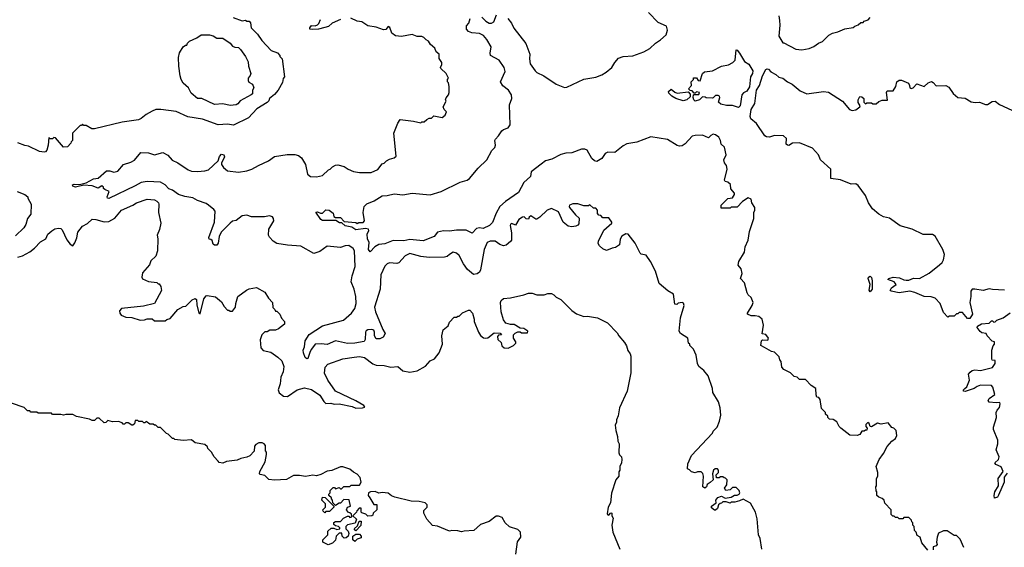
# Model space of a CAD drawing. Extents: x 2348354 to 2479840, y 460476 to 613653.
# Tile 26 of 256: x 2376531 to 2384742, y 492391 to 496793. Entities that reach past the tile are written whole.
import ezdxf

# ---------------------------------------------------------------- set-up
doc = ezdxf.new("R2010")
doc.units = 0

msp = doc.modelspace()

# ---------------------------------------------------------------- linework, layer by layer
at = {"layer": '0CON05XD'}
for points in [[(2378311.7, 496811.7), (2378385, 496782.5), (2378415, 496790), (2378425, 496780), (2378445, 496780), (2378457, 496767), (2378460, 496725), (2378515, 496672.5), (2378550.5, 496620.5), (2378627, 496537), (2378680, 496515), (2378700, 496495), (2378700, 496485), (2378720, 496465), (2378740, 496315), (2378728.3, 496301.7), (2378721.7, 496268.3), (2378686.1, 496203.9), (2378655, 496167.5), (2378613.6, 496136.4), (2378607.5, 496115), (2378595, 496102.5), (2378509.5, 496050.5), (2378440, 495975), (2378315, 495913.8), (2378265, 495920), (2378185, 495916.7), (2378055, 495962.5), (2377933, 495983), (2377835, 496026.7), (2377707, 496043), (2377667, 496043), (2377635, 496030), (2377585, 496002.5), (2377545, 495967.5), (2377521.7, 495958.3), (2377385, 495936.7), (2377155, 495882.5), (2377133, 495883), (2377085, 495910), (2377065, 495910), (2377055, 495920), (2377045, 495910), (2377035, 495910), (2376970, 495845), (2376970, 495785), (2376960, 495775), (2376958.3, 495761.7), (2376928.3, 495731.7), (2376895, 495730), (2376828.3, 495808.3), (2376815, 495810), (2376805, 495800), (2376785, 495800), (2376775, 495810), (2376768.8, 495745), (2376756.4, 495703.6), (2376745, 495690), (2376735, 495687.5), (2376695, 495692.5), (2376605, 495737.5), (2376575, 495742.5), (2376515, 495766.7)], [(2380385, 496813.8), (2380419.5, 496779.5), (2380445, 496764), (2380465, 496764), (2380484.2, 496775.8), (2380507.7, 496832.3)], [(2380601.7, 496801.7), (2380632, 496765), (2380652.1, 496722.1), (2380751.4, 496595), (2380784.2, 496505), (2380781.4, 496465), (2380788.8, 496425), (2380828.8, 496365), (2380845, 496351.2), (2380902.5, 496325), (2381003.9, 496253.9), (2381075, 496226.7), (2381095, 496230), (2381235, 496296.7), (2381335, 496313.8), (2381385, 496333.8), (2381423.3, 496355), (2381470, 496395), (2381493.3, 496435), (2381525, 496472.5), (2381565, 496486.7), (2381645, 496490), (2381735.9, 496524.1), (2381787.3, 496552.7), (2381832.7, 496597.3), (2381875.7, 496624.3), (2381923.6, 496666.4), (2381932.5, 496705), (2381925, 496737.5), (2381855, 496770), (2381773.9, 496853.9)], [(2382863.3, 496825), (2382868.8, 496785), (2382871.7, 496748.3), (2382861.2, 496655), (2382895, 496600), (2382905, 496600), (2383005, 496547.5), (2383055, 496540), (2383115, 496552.5), (2383155, 496570), (2383193, 496597), (2383225, 496610), (2383280, 496665), (2383308.3, 496681.7), (2383355, 496692.5), (2383413, 496717), (2383481.7, 496728.3), (2383495, 496740), (2383525, 496750), (2383545, 496770), (2383565, 496770), (2383575, 496780), (2383608.3, 496791.7), (2383625, 496810)], [(2379205.4, 496794.6), (2379136.5, 496763.5), (2379105, 496735.8), (2379076.4, 496726.4), (2379023, 496713), (2378975, 496710), (2378950, 496715), (2378950, 496725), (2378965, 496743.3), (2378995, 496742.5), (2379015, 496750), (2379025, 496760), (2379038.8, 496795)], [(2379438.8, 494875), (2379446.2, 494935), (2379432.5, 494965), (2379430, 495005), (2379442.5, 495035), (2379440, 495045), (2379415, 495050), (2379335, 495040), (2379301.7, 495061.7), (2379245, 495072.5), (2379218.3, 495098.3), (2379198.3, 495098.3), (2379167, 495117), (2379055, 495117.5), (2379042.5, 495125), (2379001.7, 495188.3), (2379015, 495190), (2379038.3, 495178.3), (2379055, 495177.5), (2379083.8, 495206.2), (2379113, 495203), (2379145, 495180), (2379150.7, 495150.7), (2379165, 495142.5), (2379205, 495142.5), (2379238.3, 495108.3), (2379335, 495100), (2379345, 495092.5), (2379358.3, 495101.7), (2379395, 495100), (2379407.5, 495115), (2379396.7, 495185), (2379402.5, 495235), (2379425, 495256.7), (2379488.3, 495281.7), (2379555, 495324), (2379595, 495325.8), (2379655, 495340.8), (2379725, 495332.9), (2379805, 495345.5), (2379955, 495332.9), (2380045, 495360), (2380205, 495437.5), (2380263.3, 495455), (2380280.9, 495469.1), (2380354.6, 495555.4), (2380427.5, 495625), (2380469.5, 495700.5), (2380493.9, 495726.1), (2380498, 495745), (2380493.8, 495785), (2380498.8, 495795), (2380525, 495823.3), (2380551.2, 495865), (2380565, 495876.2), (2380605, 495891.2), (2380621.2, 495915), (2380617.1, 496082.9), (2380635.8, 496135), (2380632.5, 496165), (2380608, 496205), (2380561.3, 496241.3), (2380541.2, 496275), (2380578.3, 496361.7), (2380572.5, 496395), (2380530, 496455), (2380457.5, 496495), (2380453.6, 496513.6), (2380463.3, 496565), (2380427.3, 496627.3), (2380399.7, 496659.7), (2380365, 496678.8), (2380302.3, 496682.3), (2380273.9, 496693.9), (2380257.5, 496715), (2380258.3, 496741.7), (2380277.5, 496765), (2380286.4, 496803.6)], [(2379652.5, 495845), (2379685, 495930), (2379705, 495960), (2379815, 495947.5), (2379875, 495932.5), (2379885, 495940), (2379905, 495940), (2379925, 495960), (2379945, 495970), (2379965, 495970), (2379985, 495990), (2380053, 495977), (2380080, 495995), (2380090, 496025), (2380070, 496045), (2380062.5, 496065), (2380087, 496113), (2380082.5, 496125), (2380088.3, 496141.7), (2380107.5, 496165), (2380112.5, 496185), (2380112.5, 496235), (2380107.5, 496265), (2380100, 496275), (2380100, 496295), (2380107.5, 496305), (2380087.5, 496345), (2380042.5, 496385), (2380040, 496395), (2380051.7, 496418.3), (2380052.5, 496435), (2380028.3, 496468.3), (2380030, 496505), (2380003.3, 496525), (2379992.5, 496555), (2379957.5, 496585), (2379940, 496615), (2379920, 496625), (2379900, 496645), (2379885, 496652.5), (2379845, 496653.3), (2379805, 496668.8), (2379715, 496651.4), (2379665, 496658.6), (2379635, 496681.2), (2379618.3, 496728.3), (2379605, 496736.7), (2379585, 496710), (2379565, 496708), (2379505, 496730), (2379435, 496742.5), (2379385, 496776), (2379345, 496781.4), (2379293.3, 496805)], [(2378285, 496076.2), (2378225, 496091.2), (2378155, 496084), (2378050, 496135), (2378015, 496136.7), (2377960.5, 496180.5), (2377937.5, 496225), (2377893.9, 496263.9), (2377876.2, 496295), (2377868.8, 496325), (2377856.7, 496405), (2377853.9, 496476.1), (2377863.3, 496515), (2377893.9, 496566.1), (2377915, 496580), (2377925, 496580), (2377931.7, 496598.3), (2377946.4, 496613.6), (2378008.3, 496641.7), (2378043, 496667), (2378113, 496667), (2378145, 496657.5), (2378175, 496640), (2378225, 496640), (2378285.8, 496595.8), (2378305, 496572.5), (2378325, 496563.3), (2378355, 496560), (2378371.2, 496545), (2378413.3, 496485), (2378435, 496440), (2378438.8, 496405), (2378457.5, 496345), (2378453.6, 496326.4), (2378436.7, 496305), (2378436.7, 496285), (2378442.3, 496272.3), (2378472.5, 496255), (2378482.5, 496225), (2378472.5, 496205), (2378472.5, 496175), (2378462.5, 496165), (2378370, 496115), (2378349.3, 496090.7), (2378335, 496083.3), (2378285, 496076.2)], [(2382525, 496060), (2382475, 496076.2), (2382425, 496076), (2382379.3, 496089.3), (2382360, 496105), (2382370, 496145), (2382367.5, 496155), (2382355, 496160), (2382335, 496160), (2382315, 496140), (2382305, 496137.5), (2382255, 496140), (2382247, 496147), (2382225, 496150), (2382200, 496125), (2382165, 496113.3), (2382153.9, 496123.9), (2382147.5, 496145), (2382150, 496165), (2382155, 496170), (2382195, 496170), (2382200, 496185), (2382175, 496190), (2382165, 496180), (2382155, 496180), (2382138.3, 496198.3), (2382121.7, 496201.7), (2382110, 496215), (2382132.5, 496245), (2382130, 496275), (2382150, 496295), (2382151.7, 496308.3), (2382175, 496307.5), (2382190, 496285), (2382205, 496282.5), (2382226.7, 496345), (2382242.3, 496357.7), (2382310, 496365), (2382385, 496404), (2382443.3, 496416.7), (2382477.5, 496435), (2382497.5, 496455), (2382505, 496540), (2382515, 496537.5), (2382535, 496513.3), (2382576.7, 496445), (2382610.5, 496420.5), (2382645.8, 496365), (2382643.8, 496345), (2382626.7, 496315), (2382616.6, 496233.4), (2382595, 496196.7), (2382567.7, 496182.3), (2382554.1, 496165.9), (2382540, 496075), (2382525, 496060)], [(2384745, 494536.7), (2384645, 494541.2), (2384615, 494548.8), (2384565, 494534.2), (2384495.7, 494545.7), (2384475, 494543.8), (2384462.3, 494527.7), (2384463.8, 494485), (2384453.8, 494435), (2384478, 494335), (2384455, 494300), (2384435, 494300), (2384395, 494350), (2384365, 494350), (2384355, 494340), (2384345, 494340), (2384325, 494320), (2384285, 494320), (2384271.7, 494311.7), (2384235, 494350), (2384207.5, 494425), (2384165, 494470), (2384131.7, 494481.7), (2384073.6, 494483.6), (2383995, 494517.5), (2383955, 494527.5), (2383865, 494513.3), (2383798.3, 494528.3), (2383790, 494535), (2383802.5, 494555), (2383840, 494585), (2383823.8, 494605), (2383770, 494625), (2383780, 494635), (2383815, 494644.5), (2383869.2, 494639.2), (2383903.4, 494623.4), (2383925, 494620.5), (2383945, 494620.6), (2383985, 494637.1), (2384035, 494632.5), (2384115, 494677.5), (2384203, 494747), (2384223, 494767), (2384235, 494790), (2384243.3, 494835), (2384230, 494875), (2384165, 494987.5), (2384145, 495000), (2384065, 495002), (2383975, 495045.8), (2383874.3, 495074.3), (2383785, 495135.8), (2383735, 495148), (2383695, 495169.2), (2383644.5, 495214.5), (2383610, 495265), (2383585, 495327.5), (2383525, 495408.8), (2383505, 495423.3), (2383465, 495420), (2383375, 495456.7), (2383297, 495467), (2383297, 495547), (2383210, 495625), (2383193.3, 495665), (2383142.3, 495722.3), (2383035, 495766.2), (2382975, 495763.3), (2382945.6, 495744.4), (2382933.3, 495745), (2382923.1, 495755), (2382925, 495802.5), (2382900, 495825), (2382825, 495828), (2382785, 495812.9), (2382760, 495815), (2382744, 495825), (2382676.8, 495926.8), (2382628.8, 495965), (2382621.9, 495985), (2382630.5, 496045), (2382660.8, 496095), (2382675.5, 496204.5), (2382700.6, 496245), (2382724.5, 496325), (2382755, 496376), (2382765, 496383.8), (2382775, 496381.2), (2382796.6, 496356.6), (2382836.6, 496336.6), (2382862.9, 496312.9), (2382895, 496304), (2382933.4, 496273.4), (2382973.8, 496255), (2383040.3, 496200.3), (2383095, 496174), (2383235, 496194.2), (2383275, 496189.2), (2383393, 496113), (2383451.2, 496045), (2383475, 496036), (2383505, 496041.2), (2383537.5, 496065), (2383540, 496075), (2383523.3, 496103.3), (2383523.3, 496125), (2383538.3, 496151.7), (2383555, 496150), (2383570, 496135), (2383570, 496105), (2383585, 496090), (2383595, 496100), (2383635, 496100), (2383645, 496090), (2383675, 496090), (2383695, 496110), (2383725, 496122.5), (2383768.3, 496121.7), (2383760, 496185), (2383765, 496200), (2383815, 496200), (2383837.5, 496235), (2383847.5, 496275), (2383865, 496287.5), (2383885, 496287.5), (2383943, 496263), (2383952.5, 496245), (2383953.3, 496225), (2383965, 496217.5), (2383982.5, 496225), (2384013.6, 496256.4), (2384075, 496236.7), (2384107.5, 496265), (2384135, 496276.2), (2384149.5, 496269.5), (2384175, 496240), (2384255, 496243.3), (2384279.3, 496229.3), (2384315, 496177.5), (2384355, 496143.3), (2384415, 496138.8), (2384465, 496106.7), (2384499.3, 496100.7), (2384535, 496103.8), (2384585, 496086.7), (2384603.6, 496086.4), (2384640.5, 496109.5), (2384665, 496113.3), (2384702.5, 496085), (2384805, 496037.5)], [(2382065, 496116.7), (2382002.5, 496135), (2381970, 496155), (2381945, 496180), (2381942.5, 496195), (2381965, 496212.5), (2381995, 496187.5), (2382015, 496180), (2382105, 496190), (2382121.7, 496171.7), (2382121.7, 496148.3), (2382095, 496123.3), (2382065, 496116.7)], [(2382720, 492375), (2382706.7, 492465), (2382693.3, 492495), (2382681.7, 492628.3), (2382667.5, 492685), (2382625, 492760), (2382565, 492792.5), (2382535, 492778.8), (2382495, 492767.5), (2382465, 492767.5), (2382455, 492760), (2382421.7, 492771.7), (2382395, 492770), (2382385, 492760), (2382371.7, 492758.3), (2382360, 492745), (2382350, 492715), (2382335, 492700), (2382325, 492700), (2382301.7, 492721.7), (2382300, 492735), (2382338.3, 492761.7), (2382337.5, 492785), (2382354.2, 492805.8), (2382385, 492817.5), (2382415, 492802.5), (2382465, 492808.8), (2382493, 492827), (2382515, 492827.5), (2382530, 492835), (2382537.5, 492845), (2382530, 492865), (2382505, 492890), (2382475, 492890), (2382455, 492870), (2382420, 492865), (2382410, 492885), (2382427, 492913), (2382430, 492955), (2382418.3, 492968.3), (2382405, 492970), (2382395, 492980), (2382375, 492980), (2382365, 492970), (2382341.7, 492971.7), (2382340, 492995), (2382360, 493015), (2382360, 493035), (2382350, 493045), (2382330, 493045), (2382317.5, 493035), (2382310, 493005), (2382313.3, 492955), (2382289.2, 492930.8), (2382263.8, 492916.2), (2382258.8, 492895), (2382245, 492884), (2382228.8, 492895), (2382232.5, 492985), (2382228.3, 493008.3), (2382215, 493020), (2382185, 493020), (2382165, 493012.5), (2382135, 493020), (2382118.3, 493038.3), (2382100, 493045), (2382103, 493087), (2382133.9, 493156.1), (2382310, 493345), (2382315, 493360), (2382347, 493393), (2382367, 493443), (2382377.5, 493495), (2382372.5, 493555), (2382357.5, 493605), (2382311.7, 493681.7), (2382307.5, 493715), (2382271.7, 493821.7), (2382236.4, 493866.4), (2382195, 493900), (2382182.5, 493925), (2382172.5, 493995), (2382150, 494045), (2382120, 494075), (2382120, 494085), (2382110, 494095), (2382102.5, 494135), (2382042.5, 494175), (2382030, 494195), (2382042.5, 494305), (2382071.7, 494408.3), (2382068.3, 494428.3), (2382055, 494432.5), (2382023, 494427), (2382011.7, 494418.3), (2381995, 494420), (2381982.3, 494502.3), (2381935, 494530), (2381865, 494593.3), (2381833.3, 494695), (2381792.5, 494775), (2381755, 494827.5), (2381715, 494837.5), (2381706.1, 494846.1), (2381665, 494927.5), (2381605, 495002.5), (2381585, 495007.5), (2381553.6, 494986.4), (2381538.3, 494961.7), (2381532.5, 494915), (2381498.8, 494891.2), (2381473, 494887), (2381425, 494866.2), (2381395, 494880), (2381367.3, 494907.3), (2381356.2, 494925), (2381358, 494945), (2381403, 495037), (2381470, 495095), (2381470, 495105), (2381445, 495140), (2381395, 495140), (2381378.3, 495158.3), (2381361.7, 495161.7), (2381350, 495175), (2381350, 495205), (2381335, 495220), (2381315, 495220), (2381285, 495247.5), (2381275, 495240), (2381235, 495240), (2381186.4, 495256.4), (2381145, 495256.7), (2381117.5, 495245), (2381112.5, 495235), (2381117.5, 495225), (2381166.1, 495166.1), (2381198, 495138), (2381195, 495090), (2381185, 495077.5), (2381168.3, 495071.7), (2381135, 495066.2), (2381105, 495071.2), (2381064.2, 495104.2), (2381025, 495190), (2380965, 495217.5), (2380930, 495205), (2380870, 495145), (2380845, 495130), (2380835, 495130), (2380795, 495157.5), (2380780, 495145), (2380775, 495130), (2380755, 495132.5), (2380737, 495147), (2380725, 495146.7), (2380693.3, 495125), (2380665, 495080), (2380635, 495092.5), (2380625, 495087.5), (2380620, 495075), (2380633.8, 495015), (2380631.2, 494955), (2380625, 494942.5), (2380588.3, 494911.7), (2380565, 494906.7), (2380535, 494918.8), (2380495.8, 494945.8), (2380455, 494945.6), (2380430, 494935), (2380404.2, 494875), (2380375, 494707.5), (2380365, 494686.7), (2380347.3, 494672.7), (2380315, 494668), (2380265, 494710), (2380232, 494755), (2380195, 494826.7), (2380175, 494846.2), (2380145, 494853.8), (2380115.8, 494834.2), (2380095, 494816.7), (2380075, 494811.2), (2379945, 494808.8), (2379875, 494816.2), (2379785, 494841.2), (2379747, 494823), (2379694.2, 494765.8), (2379675, 494760), (2379615, 494763.8), (2379595, 494756), (2379575, 494736.2), (2379541.4, 494665), (2379535.9, 494545.9), (2379491.2, 494395), (2379499.2, 494355), (2379558.3, 494208.3), (2379580, 494175), (2379562.5, 494145), (2379535, 494130), (2379505, 494130), (2379490, 494155), (2379490, 494185), (2379483, 494203), (2379468, 494208), (2379435, 494206), (2379421.7, 494198.3), (2379414.2, 494185), (2379411.9, 494125), (2379402.7, 494107.3), (2379325, 494093.8), (2379265, 494092.5), (2379165, 494114.4), (2379095, 494084.2), (2379045, 494090), (2378995, 494087.1), (2378965.6, 494045), (2378952.5, 494025), (2378933.9, 493966.1), (2378925, 493964.3), (2378912.5, 493975), (2378898.1, 494015), (2378895.7, 494035), (2378907.5, 494065), (2378911.2, 494115), (2378944.5, 494165.5), (2379055, 494240), (2379232.4, 494287.6), (2379299.2, 494345), (2379326.5, 494385), (2379337.7, 494425), (2379334.5, 494485), (2379321.4, 494545), (2379296.2, 494605), (2379304, 494655), (2379330, 494735), (2379324.4, 494865), (2379311.4, 494885), (2379275, 494908.8), (2379245, 494907.3), (2379205, 494893.8), (2379095, 494902.5), (2379035, 494860), (2378985, 494843.3), (2378875, 494902.5), (2378765, 494910.8), (2378676.1, 494926.1), (2378646.1, 494946.1), (2378615, 494977.5), (2378606.1, 494996.1), (2378608.8, 495045), (2378650, 495115), (2378647.5, 495135), (2378638.3, 495148.3), (2378615, 495156.2), (2378571.7, 495148.3), (2378465, 495148.8), (2378425, 495161.2), (2378385, 495156.7), (2378335, 495117.5), (2378305, 495112.5), (2378285, 495096.7), (2378210.3, 495019.7), (2378193.3, 494985), (2378185, 494927.5), (2378175, 494913.3), (2378155, 494912.5), (2378145, 494920), (2378135, 494950), (2378125, 494960), (2378111.7, 494961.7), (2378107, 494977), (2378154.5, 495105), (2378160, 495195), (2378150.5, 495210.5), (2378106.6, 495246.6), (2378085, 495260.5), (2378015, 495284.4), (2377975, 495307.8), (2377908, 495318), (2377855, 495334.4), (2377805, 495370), (2377775, 495382.2), (2377742.9, 495415), (2377705, 495436.5), (2377595, 495443.1), (2377545, 495434.4), (2377495, 495406.9), (2377275, 495301.2), (2377262.5, 495305), (2377260, 495315), (2377278.3, 495358.3), (2377240, 495375), (2377230, 495385), (2377230, 495395), (2377216.4, 495406.4), (2377185, 495387.5), (2377135, 495406.2), (2377065, 495411.2), (2376995, 495396.7), (2376975, 495403.8), (2376970, 495415), (2376985, 495421.2), (2377030.7, 495419.3), (2377085, 495431.2), (2377145, 495464), (2377185, 495471.2), (2377255, 495532.5), (2377281.7, 495531.7), (2377315, 495520), (2377350.7, 495529.3), (2377395.6, 495584.4), (2377456.6, 495603.4), (2377487.9, 495622.1), (2377540, 495685), (2377605, 495682), (2377655, 495665.8), (2377725, 495686.2), (2377765, 495662), (2377801.8, 495621.8), (2377848.6, 495598.6), (2377935, 495540.6), (2377965, 495529.4), (2378014.4, 495525.6), (2378075, 495530.8), (2378105, 495540.8), (2378185.9, 495614.1), (2378197.3, 495652.7), (2378215, 495670), (2378232.5, 495665), (2378238.3, 495648.3), (2378213.3, 495595), (2378213.8, 495585), (2378230.3, 495560.3), (2378265, 495533.3), (2378355, 495520.8), (2378425, 495530.8), (2378467.5, 495545), (2378522.6, 495577.4), (2378605, 495614.2), (2378655, 495650.8), (2378761.2, 495668.8), (2378825, 495669.2), (2378855, 495661.2), (2378880.3, 495640.3), (2378914, 495585), (2378931.2, 495505), (2378955, 495484), (2379005, 495481.2), (2379057, 495493), (2379105, 495540), (2379120, 495545), (2379140, 495565), (2379165, 495580), (2379185, 495582.5), (2379237, 495567), (2379270, 495545), (2379315, 495527.5), (2379365, 495517.5), (2379461.7, 495518.3), (2379516.4, 495543.6), (2379555, 495590), (2379570, 495595), (2379590, 495615), (2379615, 495630), (2379655, 495640), (2379670, 495655), (2379652.5, 495845)], [(2384105, 492367.5), (2384055, 492430), (2384040, 492475), (2384015, 492490), (2384007, 492517), (2383993, 492533), (2383990, 492565), (2383980, 492575), (2383980, 492595), (2383970, 492605), (2383968.3, 492618.3), (2383945, 492640), (2383905, 492640), (2383895, 492630), (2383865, 492630), (2383855, 492640), (2383835, 492640), (2383825, 492650), (2383811.7, 492651.7), (2383800, 492665), (2383800, 492705), (2383745, 492760), (2383740, 492785), (2383725, 492800), (2383695, 492810), (2383680, 492825), (2383680, 492855), (2383673, 492863), (2383670, 492895), (2383677.5, 492905), (2383677.5, 492965), (2383687.5, 492985), (2383687.5, 493015), (2383673, 493067), (2383697.5, 493125), (2383736.1, 493173.9), (2383766.4, 493233.6), (2383803.6, 493276.4), (2383835, 493300), (2383847.5, 493325), (2383840, 493365), (2383820, 493385), (2383805, 493390), (2383775, 493430), (2383715, 493420), (2383685, 493427.5), (2383635, 493397.5), (2383625, 493400), (2383616.2, 493425), (2383605, 493432.5), (2383587.5, 493415), (2383588.3, 493398.3), (2383600, 493385), (2383595, 493370), (2383585, 493370), (2383575, 493360), (2383555, 493360), (2383536.4, 493333.6), (2383516.4, 493323.6), (2383455, 493327.5), (2383380, 493385), (2383365, 493400), (2383345, 493437.5), (2383315, 493457.5), (2383285, 493460), (2383270, 493475), (2383270, 493485), (2383251.7, 493501.7), (2383250, 493515), (2383218.3, 493548.3), (2383207.5, 493625), (2383195, 493640), (2383180, 493645), (2383173, 493663), (2383170, 493715), (2383131.7, 493741.7), (2383085, 493790), (2383035, 493790), (2383015, 493810), (2382990, 493815), (2382958.3, 493848.3), (2382903.6, 493873.6), (2382887.5, 493895), (2382881.7, 493941.7), (2382870, 493955), (2382865, 493980), (2382825, 494020), (2382800, 494025), (2382743, 494057), (2382711.2, 494075), (2382716.7, 494113.3), (2382727, 494123), (2382771.7, 494118.3), (2382776.7, 494135), (2382755, 494166.7), (2382723, 494173), (2382733.3, 494245), (2382722.5, 494295), (2382695, 494316.7), (2382665, 494323.3), (2382631.7, 494321.7), (2382600, 494335), (2382600, 494345), (2382640.7, 494409.3), (2382646.7, 494435), (2382632.5, 494475), (2382607, 494497), (2382597.5, 494515), (2382577, 494597), (2382542.5, 494635), (2382557.5, 494675), (2382547.5, 494715), (2382522.5, 494745), (2382528.8, 494775), (2382576.9, 494853.1), (2382582.5, 494897.5), (2382606.7, 494955), (2382617.5, 495025), (2382653.3, 495135), (2382652.5, 495185), (2382662.5, 495205), (2382662.5, 495225), (2382637.5, 495265), (2382630, 495295), (2382605, 495307.5), (2382560, 495275), (2382515, 495230), (2382465, 495230), (2382455, 495220), (2382381.7, 495221.7), (2382380, 495245), (2382437.7, 495302.3), (2382475, 495307.5), (2382492.5, 495335), (2382492.5, 495345), (2382463, 495383), (2382458.3, 495418.3), (2382437.5, 495437.5), (2382415, 495442.5), (2382410, 495455), (2382432.5, 495545), (2382426.4, 495576.4), (2382409.3, 495599.3), (2382403.8, 495625), (2382422.5, 495665), (2382408.8, 495728.8), (2382380, 495755), (2382376.7, 495785), (2382361.7, 495811.7), (2382335, 495832.5), (2382315, 495836.7), (2382295, 495827.5), (2382275, 495807.5), (2382225, 495828.8), (2382165, 495828), (2382138.3, 495821.7), (2382081.7, 495758.3), (2382055, 495740), (2382035, 495737.5), (2382013, 495743), (2381932.3, 495792.3), (2381795, 495814.3), (2381678.9, 495771.1), (2381595, 495756.2), (2381565, 495741.2), (2381495, 495684), (2381435, 495687.5), (2381425, 495683.3), (2381415, 495677.5), (2381385.6, 495634.4), (2381345, 495610), (2381325, 495614.2), (2381303.6, 495633.6), (2381264.1, 495704.1), (2381245, 495712), (2381215, 495712), (2381135, 495681.2), (2381085, 495680), (2381045, 495668), (2380969.6, 495630.4), (2380915, 495615.6), (2380881.2, 495588.8), (2380797, 495523), (2380791.2, 495485), (2380735.8, 495435), (2380689.7, 495350.3), (2380582.5, 495275), (2380535, 495234), (2380505, 495178.8), (2380475, 495100), (2380450, 495075), (2380395, 495051.9), (2380365, 495055.6), (2380339.7, 495050.3), (2380305, 495012), (2380255, 495036), (2380175, 495036.7), (2380115, 495028.1), (2380065, 495032.5), (2380015, 495020), (2379987.5, 494985), (2379895, 494949.2), (2379785, 494958.1), (2379735, 494949.2), (2379645, 494951.2), (2379575, 494924.2), (2379525, 494918), (2379492.5, 494897.5), (2379455, 494856.7), (2379438.8, 494875)], [(2376508.8, 495358.8), (2376573.6, 495333.6), (2376597.5, 495315), (2376597.5, 495305), (2376626.7, 495255), (2376625, 495170), (2376596.7, 495135), (2376583.3, 495085), (2376565, 495057.5), (2376495, 494990)], [(2376515, 494812.5), (2376555, 494824.2), (2376615, 494857.5), (2376655, 494888), (2376705, 494940), (2376747.5, 494965), (2376765, 495002.5), (2376797.7, 495032.3), (2376822.7, 495047.3), (2376855, 495053.8), (2376875, 495051.2), (2376885, 495040), (2376925, 494956.7), (2376950.7, 494920.7), (2376975, 494907.5), (2376989.5, 494930.5), (2377006.4, 494973.6), (2377015, 495020), (2377055, 495070), (2377095, 495092.5), (2377135, 495127.5), (2377165, 495126.7), (2377235, 495106.7), (2377275, 495110), (2377325, 495137.5), (2377380, 495205), (2377473.9, 495246.1), (2377504.1, 495265.9), (2377593.9, 495296.1), (2377655, 495290), (2377675, 495280), (2377687.5, 495265), (2377692.5, 495255), (2377687.5, 495185), (2377707.5, 495095), (2377697, 495043), (2377677.5, 494995), (2377682.5, 494965), (2377680, 494865), (2377665, 494820), (2377625, 494780), (2377613, 494747), (2377555, 494680), (2377550, 494645), (2377555, 494630), (2377605, 494607.5), (2377675, 494600), (2377685, 494590), (2377695, 494590), (2377707, 494567), (2377712.5, 494535), (2377655, 494426.7), (2377563, 494403), (2377378.8, 494385), (2377362.1, 494365), (2377365.5, 494345), (2377377.8, 494327.8), (2377415, 494310), (2377465, 494308.1), (2377535, 494286.7), (2377571.7, 494288.3), (2377595, 494297.5), (2377635, 494297.5), (2377655, 494280), (2377745, 494280), (2377758.3, 494291.7), (2377785, 494300), (2377850, 494375), (2377895, 494400), (2377917, 494403), (2377970, 494455), (2377995, 494467.5), (2378005, 494460), (2378008.1, 494415), (2378024.3, 494344.3), (2378035, 494340), (2378066.7, 494465), (2378085, 494490), (2378095, 494492.5), (2378165, 494480), (2378215, 494440), (2378235, 494400), (2378265, 494370), (2378275, 494370), (2378285, 494360), (2378305, 494360), (2378330, 494395), (2378332.5, 494425), (2378350, 494485), (2378423, 494537), (2378445, 494547.5), (2378505, 494560), (2378575, 494520), (2378605, 494470), (2378640, 494435), (2378641.7, 494391.7), (2378660, 494375), (2378665, 494360), (2378675, 494360), (2378700, 494335), (2378713, 494303), (2378740, 494275), (2378738.3, 494251.7), (2378690, 494215), (2378665, 494202.5), (2378618.3, 494201.7), (2378595, 494190), (2378575, 494190), (2378550, 494165), (2378537, 494123), (2378541.2, 494055), (2378562.3, 494032.3), (2378625, 494020), (2378685, 493978.8), (2378715.8, 493945.8), (2378735, 493900), (2378728, 493855), (2378708.8, 493811.2), (2378702.9, 493755), (2378685.6, 493705), (2378695, 493680), (2378731.7, 493651.7), (2378765, 493650), (2378845, 493703.8), (2378905, 493721.2), (2378965, 493708.6), (2379035, 493659.6), (2379067.4, 493607.4), (2379085, 493590), (2379125, 493593.8), (2379154.2, 493584.2), (2379195, 493587.1), (2379305, 493565.5), (2379335, 493553.1), (2379390, 493555), (2379408.8, 493561.2), (2379401.2, 493575), (2379335, 493613.5), (2379163.3, 493695), (2379101.2, 493785), (2379073.8, 493845), (2379078.8, 493895), (2379101.7, 493918.3), (2379225.8, 493964.2), (2379321.2, 493978.8), (2379365, 493982.5), (2379407.5, 493975), (2379475, 493923.3), (2379505, 493911.2), (2379569.5, 493909.5), (2379625, 493894), (2379685, 493900), (2379727.5, 493865), (2379785, 493851.4), (2379846.9, 493863.1), (2379915, 493902.5), (2379955, 493947.5), (2379990, 493965), (2380030, 494015), (2380057.5, 494085), (2380052.5, 494155), (2380063, 494207), (2380105, 494240), (2380115, 494270), (2380155, 494310), (2380175, 494310), (2380185, 494320), (2380195, 494320), (2380223, 494347), (2380275, 494370), (2380285, 494370), (2380307.5, 494345), (2380322.5, 494295), (2380322.5, 494275), (2380357.5, 494185), (2380375, 494157.5), (2380398.3, 494138.3), (2380415, 494137.5), (2380435, 494140), (2380488.3, 494181.7), (2380537, 494177), (2380550, 494165), (2380525, 494160), (2380515, 494150), (2380517.5, 494125), (2380545, 494100), (2380553, 494073), (2380570, 494055), (2380605, 494052.5), (2380650, 494075), (2380670, 494095), (2380670, 494105), (2380650, 494135), (2380650, 494165), (2380661.7, 494178.3), (2380685, 494190), (2380705, 494190), (2380715, 494180), (2380765, 494180), (2380770, 494195), (2380735, 494217.5), (2380705, 494220), (2380655, 494250), (2380625, 494250), (2380585, 494262.5), (2380565, 494290), (2380546.7, 494356.7), (2380540, 494435), (2380545, 494450), (2380565, 494467.5), (2380625, 494472.5), (2380735, 494497.5), (2380775, 494512.5), (2380805, 494512.5), (2380845, 494497.5), (2380905, 494497.5), (2380935, 494507.5), (2380965, 494507.5), (2380985, 494497.5), (2381005, 494477.5), (2381045, 494457.5), (2381136.1, 494366.1), (2381175, 494340), (2381237, 494317), (2381265, 494320), (2381350, 494305), (2381433, 494263), (2381515, 494180), (2381527.5, 494155), (2381575, 494100), (2381591.7, 494071.7), (2381603.3, 494033.3), (2381622.5, 494005), (2381626.4, 493986.4), (2381626.4, 493846.4), (2381596.7, 493695), (2381532.5, 493555), (2381523, 493487), (2381507.5, 493455), (2381507.5, 493435), (2381498.3, 493411.7), (2381502.5, 493365), (2381517.5, 493315), (2381518.3, 493278.3), (2381530, 493255), (2381528.3, 493178.3), (2381533, 493163), (2381550, 493145), (2381552.5, 493125), (2381550, 493095), (2381536.7, 493065), (2381536.2, 493035), (2381528.8, 493021.2), (2381527.5, 492985), (2381503.3, 492955), (2381467.8, 492842.2), (2381458.3, 492761.7), (2381440, 492725), (2381431.7, 492671.7), (2381435, 492662.5), (2381445, 492660), (2381461.7, 492678.3), (2381470, 492675), (2381470, 492655), (2381480, 492635), (2381470, 492575), (2381478.3, 492518.3), (2381537, 492377)], [(2383625, 494522.5), (2383616.1, 494536.1), (2383623.1, 494585), (2383606, 494635), (2383610, 494645), (2383625, 494652), (2383635, 494643.3), (2383640, 494615), (2383639.4, 494545), (2383625, 494522.5)], [(2384765, 493010), (2384742.3, 492977.7), (2384741.2, 492935), (2384695, 492827.5), (2384685, 492810), (2384661.7, 492801.7), (2384658.8, 492825), (2384664.2, 492855), (2384693.8, 492905), (2384691.2, 492965), (2384733.3, 493025), (2384715, 493062.5), (2384671.7, 493081.7), (2384662.5, 493095), (2384693.3, 493125), (2384698.8, 493145), (2384674.4, 493205), (2384689.2, 493255), (2384689.2, 493285), (2384653.3, 493375), (2384653.6, 493393.6), (2384676.7, 493475), (2384673.6, 493516.4), (2384682.5, 493535), (2384703.6, 493556.4), (2384709.3, 493589.3), (2384705, 493600), (2384675, 493596.7), (2384615, 493603.3), (2384607.5, 493615), (2384615, 493632.5), (2384663, 493667), (2384646.4, 493726.4), (2384635, 493742.5), (2384545, 493743.3), (2384515, 493732.5), (2384490, 493715), (2384415, 493690), (2384402.5, 493695), (2384403.3, 493705), (2384414.1, 493715.9), (2384429.2, 493730.8), (2384452.5, 493785), (2384442.5, 493835), (2384457, 493853), (2384473.8, 493866.2), (2384497, 493873), (2384545, 493866.7), (2384645, 493892.5), (2384667.5, 493925), (2384665, 493950), (2384641.7, 493951.7), (2384637.5, 493965), (2384637.5, 494035), (2384648.3, 494071.7), (2384660, 494085), (2384660, 494105), (2384641.7, 494111.7), (2384600, 494155), (2384590, 494175), (2384555, 494180), (2384540.7, 494190.7), (2384517.5, 494225), (2384520, 494235), (2384553, 494257), (2384615, 494260), (2384635, 494280), (2384645, 494280), (2384655, 494270), (2384665, 494272.5), (2384680, 494285), (2384733.6, 494306.4), (2384791.7, 494348.3)], [(2379450, 492805), (2379485, 492750), (2379510, 492750), (2379510, 492705), (2379480, 492675), (2379475, 492660), (2379467, 492653), (2379435, 492650), (2379418.3, 492668.3), (2379385, 492680), (2379380, 492685), (2379378.3, 492718.3), (2379361.7, 492718.3), (2379343, 492697), (2379340, 492685), (2379310, 492655), (2379340, 492625), (2379328.3, 492591.7), (2379265, 492580), (2379250, 492565), (2379250, 492545), (2379270, 492525), (2379277, 492507), (2379270, 492485), (2379255, 492470), (2379238.3, 492468.3), (2379220, 492485), (2379218.3, 492508.3), (2379195, 492510), (2379170, 492485), (2379165, 492450), (2379140, 492425), (2379103, 492413), (2379060, 492435), (2379060, 492455), (2379100, 492495), (2379100, 492525), (2379128.3, 492551.7), (2379151.7, 492551.7), (2379175, 492540), (2379200, 492545), (2379200, 492555), (2379190, 492565), (2379165, 492570), (2379151.7, 492581.7), (2379150.7, 492599.3), (2379165, 492607.5), (2379205, 492607.5), (2379230, 492635), (2379265, 492650), (2379275, 492650), (2379285, 492640), (2379300, 492645), (2379298.3, 492668.3), (2379285, 492680), (2379271.7, 492681.7), (2379257.5, 492705), (2379263.6, 492726.4), (2379290, 492735), (2379278.3, 492788.3), (2379235, 492790), (2379205, 492760), (2379195, 492760), (2379165, 492740), (2379141.7, 492761.7), (2379140, 492785), (2379130, 492795), (2379130, 492805), (2379110, 492825), (2379110, 492835), (2379120, 492845), (2379120, 492865), (2379145, 492890), (2379155, 492890), (2379165, 492880), (2379195, 492890), (2379205, 492880), (2379215, 492880), (2379235, 492900), (2379285, 492900), (2379295, 492910), (2379365, 492910), (2379380, 492935), (2379370, 492975), (2379345, 493002.5), (2379315, 493017.5), (2379285, 493042.5), (2379225, 493062.5), (2379205, 493062.5), (2379135, 493032.5), (2379095, 493027.5), (2379041.7, 492998.3), (2379005, 492987.5), (2378975, 492992.5), (2378915, 492982.5), (2378865, 492990), (2378815, 492990), (2378755, 492957.5), (2378655, 492952.5), (2378608.3, 492958.3), (2378575, 492990), (2378535, 493000), (2378530, 493005), (2378532.5, 493025), (2378577.5, 493105), (2378590, 493165), (2378590, 493185), (2378580, 493195), (2378581.7, 493241.7), (2378570, 493255), (2378551.7, 493261.7), (2378525, 493262.5), (2378500.7, 493249.3), (2378490, 493235), (2378487, 493193), (2378450, 493155), (2378426.4, 493143.6), (2378375, 493132.5), (2378345, 493117.5), (2378255, 493107.5), (2378225, 493092.5), (2378195, 493100), (2378185, 493110), (2378152.5, 493145), (2378130, 493185), (2378100, 493215), (2378098.3, 493228.3), (2378075, 493250), (2377995, 493262.5), (2377965, 493287.5), (2377895, 493282.5), (2377825, 493290), (2377815, 493300), (2377805, 493300), (2377770, 493335), (2377755, 493340), (2377705, 493390), (2377685, 493390), (2377665, 493410), (2377655, 493410), (2377645, 493420), (2377615, 493420), (2377585, 493440), (2377575, 493430), (2377565, 493430), (2377555, 493440), (2377525, 493440), (2377515, 493450), (2377495, 493450), (2377488.3, 493421.7), (2377475, 493410), (2377465, 493410), (2377435, 493430), (2377415, 493430), (2377405, 493420), (2377395, 493420), (2377385, 493430), (2377355, 493440), (2377305, 493437.5), (2377265, 493450), (2377248.3, 493431.7), (2377235, 493430), (2377195, 493470), (2377175, 493470), (2377155, 493450), (2377135, 493450), (2377111.7, 493461.7), (2377005, 493482.5), (2376975, 493500), (2376915, 493500), (2376895, 493492.5), (2376875, 493500), (2376805, 493500), (2376795, 493510), (2376685, 493510), (2376675, 493520), (2376625, 493520), (2376615, 493530), (2376595, 493530), (2376567, 493557), (2376463, 493593)], [(2379075, 492680), (2379061.7, 492691.7), (2379060, 492705), (2379080, 492725), (2379080, 492755), (2379050, 492785), (2379055, 492810), (2379078.3, 492808.3), (2379150, 492735), (2379150, 492725), (2379115, 492690), (2379085, 492690), (2379075, 492680)], [(2380667.5, 492335), (2380683, 492437), (2380710, 492475), (2380708.3, 492518.3), (2380685, 492540), (2380615, 492562.5), (2380580, 492595), (2380555, 492640), (2380525, 492652.5), (2380505, 492652.5), (2380445, 492607.5), (2380375, 492582.5), (2380317, 492533), (2380237, 492527), (2380215, 492520), (2380185, 492530), (2380135, 492532.5), (2380115, 492527.5), (2380015, 492566.7), (2379975, 492572.5), (2379927.5, 492625), (2379900, 492675), (2379901.7, 492698.3), (2379930, 492725), (2379930, 492745), (2379911.7, 492761.7), (2379863, 492773), (2379795, 492776.2), (2379660, 492810), (2379631.7, 492821.7), (2379605, 492842.5), (2379555, 492847.5), (2379525, 492842.5), (2379495, 492856.7), (2379457, 492853), (2379440, 492845), (2379437.5, 492825), (2379450, 492805)], [(2379335, 492530), (2379320, 492545), (2379348.3, 492571.7), (2379361.7, 492608.3), (2379378.3, 492608.3), (2379377, 492573), (2379335, 492530)], [(2379325, 492440), (2379310, 492455), (2379310, 492485), (2379335, 492500), (2379365, 492500), (2379380, 492485), (2379378.3, 492471.7), (2379345, 492460), (2379325, 492440)], [(2384405, 492390), (2384375, 492460), (2384345, 492490), (2384325, 492490), (2384265, 492530), (2384235, 492530), (2384230, 492525), (2384195, 492510), (2384182.5, 492475), (2384177.5, 492435), (2384182.5, 492415), (2384175, 492402.5), (2384150, 492395), (2384150, 492370)]]:
    msp.add_lwpolyline(points, dxfattribs=at)

doc.saveas('drawing.dxf')
